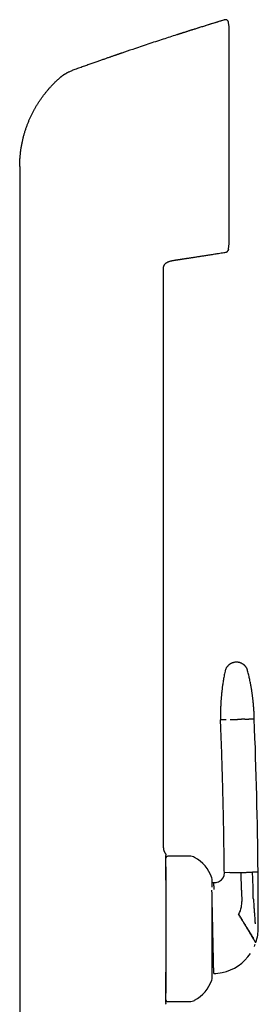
# Model space of a CAD drawing. Header units: millimetres. Extents: x 8 to 858, y 12 to 782.
# Tile 27 of 28: x 627 to 663, y 630 to 782. Entities that reach past the tile are written whole.
import ezdxf

# ---------------------------------------------------------------- set-up
doc = ezdxf.new("R2010")
doc.units = ezdxf.units.MM

msp = doc.modelspace()

# ---------------------------------------------------------------- linework, layer by layer
at = {"color": 7, "linetype": 'Continuous', "lineweight": 30}
for p, q in [((658.02, 781.97), (658.02, 781.97)), ((658.66, 781.55), (658.66, 781.54)), ((658.73, 780.91), (658.66, 781.54)), ((658.73, 747.46), (658.73, 780.91)), ((626.5, 759.37), (626.5, 746.71)), ((626.5, 746.71), (626.5, 627.31)), ((658.64, 746.61), (658.65, 746.71)), ((658.65, 746.71), (658.73, 747.47)), ((658.65, 746.71), (658.73, 747.46)), ((650.5, 744.97), (650.54, 744.98)), ((650.5, 744.97), (650.54, 744.98)), ((650.54, 744.98), (650.73, 745.01)), ((650.73, 745.01), (650.73, 745.01)), ((648.62, 654.41), (648.62, 743.53)), ((652.62, 653.11), (649.32, 653.11)), ((658.85, 650.58), (658, 650.56)), ((660.65, 647.88), (660.59, 650.61)), ((663.19, 650.67), (662.34, 650.65)), ((656.12, 649.04), (656.38, 649.04)), ((656.38, 649.04), (656.53, 649.05)), ((660.65, 647.88), (660.66, 647.63)), ((660.66, 647.63), (660.69, 646.13)), ((663.22, 646.04), (663.22, 646.47)), ((649.32, 630.71), (652.62, 630.71))]:
    msp.add_line(p, q, dxfattribs=at)
for centre, radius, start, end in [((-122.35, 642.96), 785.58, 0.56228, 2.28235), ((649.32, 652.81), 0.3, 90, 180), ((652.62, 651.41), 1.7, 62.0649, 90), ((650.84, 648.06), 5.5, 18.399, 62.0649), ((654.92, 649.41), 1.2, 0, 18.399), ((656.5, 650.54), 1.5, 300.2954, 0.5193), ((-65.9, 644), 729.12, 0.19459, 0.52447), ((656.5, 650.54), 1.5, 271.2402, 300.2954), ((656.69, 646.05), 4, 331.9626, 349.2283), ((656.69, 646.05), 4, 349.2283, 1.2402), ((-65.9, 644), 729.12, 359.95782, 0.16075), ((-65.9, 644), 729.12, 359.84845, 359.95782), ((656.22, 642.04), 7, 341.8437, 0.2579), ((656.22, 642.04), 7, 336.2831, 339.2232), ((656.22, 642.04), 7, 341.2002, 341.8437), ((656.22, 642.04), 7, 281.9152, 326.1358), ((654.92, 634.41), 1.2, 341.601, 0), ((656.22, 642.04), 7, 271.2402, 281.9152), ((650.84, 635.77), 5.5, 297.9351, 341.601), ((649.32, 631.01), 0.3, 180, 270), ((652.62, 632.41), 1.7, 270, 297.9351)]:
    msp.add_arc(centre, radius, start, end, dxfattribs=at)
for points, knots in [([(658.02, 781.97), (657.99, 781.96), (657.83, 781.91), (657.53, 781.82), (657.14, 781.7), (656.76, 781.58), (656.38, 781.47), (656.03, 781.36), (655.7, 781.25), (655.38, 781.15), (655.08, 781.06), (654.78, 780.97), (654.49, 780.87), (654.2, 780.78), (653.91, 780.69), (653.63, 780.6), (653.37, 780.52), (653.11, 780.44), (652.88, 780.37), (652.65, 780.29), (652.44, 780.23), (652.24, 780.16), (652.06, 780.1), (651.88, 780.05), (651.72, 780), (651.58, 779.95), (651.45, 779.91), (651.33, 779.87), (651.23, 779.84), (651.14, 779.81), (651.08, 779.79), (651.02, 779.77), (650.98, 779.76), (650.94, 779.75), (650.91, 779.74), (650.87, 779.73), (650.84, 779.72), (650.8, 779.71), (650.77, 779.69), (650.73, 779.68), (650.7, 779.67), (650.67, 779.67), (650.65, 779.66), (650.64, 779.66)], [0, 0, 0, 0, 0.011011, 0.064418, 0.116244, 0.166489, 0.215153, 0.262236, 0.305182, 0.346722, 0.386858, 0.425588, 0.462914, 0.502913, 0.541162, 0.577661, 0.612411, 0.645411, 0.676662, 0.706162, 0.733914, 0.760372, 0.785016, 0.807847, 0.828865, 0.848069, 0.865165, 0.880511, 0.894108, 0.905956, 0.913768, 0.920582, 0.926881, 0.931551, 0.936267, 0.941111, 0.946157, 0.953312, 0.961079, 0.96956, 0.978836, 0.988967, 1, 1, 1, 1]), ([(658.02, 781.97), (657.23, 781.73), (655.66, 781.25), (653.3, 780.51), (651.63, 779.98), (650.75, 779.69), (650.65, 779.66)], [0, 0, 0, 0, 0.319972, 0.639945, 0.959917, 1, 1, 1, 1]), ([(658.66, 781.55), (658.66, 781.56), (658.66, 781.6), (658.64, 781.65), (658.62, 781.7), (658.6, 781.75), (658.57, 781.79), (658.53, 781.84), (658.49, 781.88), (658.44, 781.91), (658.39, 781.94), (658.34, 781.97), (658.28, 781.98), (658.23, 781.99), (658.17, 782), (658.12, 781.99), (658.07, 781.99), (658.03, 781.98), (658.02, 781.97)], [0, 0, 0, 0, 0.0559503, 0.1142702, 0.1747866, 0.2372637, 0.3014032, 0.3668486, 0.4331945, 0.5, 0.5668055, 0.6331514, 0.6985968, 0.7627363, 0.8252134, 0.8857298, 0.9440497, 1, 1, 1, 1]), ([(658.02, 781.97), (658.02, 781.97), (658.02, 781.97), (658.02, 781.97), (658.02, 781.97), (658.02, 781.97)], [0, 0, 0, 0, 0.298996, 0.668605, 1, 1, 1, 1]), ([(650.65, 779.66), (649.96, 779.43), (648.49, 778.96), (646.24, 778.22), (644.12, 777.5), (642.78, 777.05), (642.23, 776.86)], [0, 0, 0, 0, 0.243427, 0.522096, 0.800765, 1, 1, 1, 1]), ([(642.23, 776.86), (642.21, 776.85), (642.19, 776.85), (642.15, 776.83), (642.12, 776.82), (642.09, 776.81), (642.07, 776.8), (642.05, 776.79), (642.03, 776.78), (642, 776.78), (641.98, 776.77), (641.94, 776.76), (641.9, 776.74), (641.84, 776.72), (641.77, 776.7), (641.68, 776.67), (641.58, 776.63), (641.46, 776.59), (641.32, 776.54), (641.17, 776.49), (641.01, 776.44), (640.84, 776.38), (640.65, 776.31), (640.45, 776.24), (640.25, 776.17), (640.03, 776.1), (639.8, 776.02), (639.56, 775.93), (639.31, 775.84), (639.05, 775.75), (638.78, 775.66), (638.51, 775.56), (638.22, 775.46), (637.93, 775.36), (637.62, 775.25), (637.31, 775.14), (636.98, 775.02), (636.64, 774.9), (636.29, 774.78), (635.94, 774.65), (635.57, 774.52), (635.19, 774.39), (634.86, 774.27), (634.65, 774.19), (634.56, 774.16)], [0, 0, 0, 0, 0.013005, 0.024249, 0.03376, 0.03978, 0.044877, 0.049098, 0.052523, 0.055305, 0.058611, 0.062747, 0.067843, 0.075081, 0.083652, 0.095302, 0.108757, 0.124016, 0.14108, 0.159948, 0.180236, 0.202264, 0.226032, 0.25154, 0.277394, 0.304819, 0.333815, 0.364383, 0.396522, 0.430233, 0.463456, 0.498076, 0.534093, 0.571506, 0.610316, 0.650522, 0.692125, 0.735124, 0.779519, 0.82531, 0.871643, 0.919322, 0.968347, 1, 1, 1, 1]), ([(634.12, 773.97), (634.08, 773.95), (633.98, 773.9), (633.84, 773.82), (633.72, 773.75), (633.6, 773.68), (633.51, 773.63), (633.46, 773.6), (633.43, 773.58), (633.39, 773.56), (633.37, 773.54), (633.34, 773.52), (633.31, 773.51), (633.28, 773.49), (633.25, 773.47), (633.21, 773.44), (633.15, 773.4), (633.09, 773.36), (633.01, 773.3), (632.93, 773.24), (632.85, 773.18), (632.79, 773.13), (632.74, 773.09), (632.7, 773.05), (632.66, 773.02), (632.63, 772.99), (632.54, 772.92), (632.41, 772.8), (632.29, 772.69), (632.23, 772.63)], [0, 0, 0, 0, 0.070539, 0.137165, 0.199782, 0.258232, 0.312471, 0.328654, 0.344426, 0.359787, 0.37474, 0.389284, 0.403422, 0.416223, 0.433674, 0.454724, 0.479374, 0.514173, 0.554313, 0.59982, 0.650727, 0.67956, 0.709893, 0.730674, 0.750266, 0.769874, 0.789498, 0.894789, 1, 1, 1, 1]), ([(634.12, 773.97), (634.2, 774.01), (634.34, 774.08), (634.49, 774.14), (634.56, 774.16)], [0, 0, 0, 0, 0.5004397, 1, 1, 1, 1]), ([(634.56, 774.16), (634.56, 774.16), (634.56, 774.16), (634.56, 774.16), (634.56, 774.16)], [0, 0, 0, 0, 0.455529, 1, 1, 1, 1]), ([(627.72, 765.91), (627.77, 766.05), (627.88, 766.34), (628.06, 766.76), (628.26, 767.17), (628.46, 767.58), (628.67, 767.99), (628.88, 768.38), (629.11, 768.77), (629.35, 769.15), (629.59, 769.53), (629.85, 769.9), (630.12, 770.27), (630.4, 770.63), (630.69, 770.99), (630.98, 771.34), (631.28, 771.67), (631.59, 772), (631.9, 772.32), (632.12, 772.53), (632.23, 772.63)], [0, 0, 0, 0, 0.056001, 0.112001, 0.168001, 0.224, 0.28, 0.335, 0.39, 0.445001, 0.500001, 0.556002, 0.612002, 0.668002, 0.724001, 0.78, 0.834999, 0.889999, 0.945, 1, 1, 1, 1]), ([(626.5, 759.37), (626.51, 759.55), (626.51, 759.91), (626.53, 760.44), (626.57, 760.98), (626.63, 761.51), (626.7, 762.04), (626.78, 762.57), (626.88, 763.08), (626.99, 763.57), (627.11, 764.05), (627.24, 764.52), (627.39, 764.99), (627.54, 765.45), (627.66, 765.76), (627.72, 765.91)], [0, 0, 0, 0, 0.08, 0.16, 0.24, 0.32, 0.4, 0.479999, 0.559998, 0.633331, 0.706665, 0.779999, 0.853333, 0.926666, 1, 1, 1, 1]), ([(658.22, 746.18), (658.25, 746.18), (658.31, 746.19), (658.39, 746.23), (658.46, 746.28), (658.52, 746.34), (658.57, 746.41), (658.61, 746.48), (658.63, 746.55), (658.64, 746.6), (658.64, 746.62)], [0, 0, 0, 0, 0.132564, 0.267022, 0.401143, 0.532718, 0.659763, 0.780677, 0.894313, 1, 1, 1, 1]), ([(658.22, 746.17), (658.25, 746.17), (658.3, 746.18), (658.37, 746.22), (658.44, 746.26), (658.51, 746.32), (658.56, 746.38), (658.6, 746.45), (658.63, 746.53), (658.63, 746.58), (658.64, 746.61)], [0, 0, 0, 0, 0.119158, 0.243186, 0.370688, 0.5, 0.629312, 0.756814, 0.880842, 1, 1, 1, 1]), ([(658.64, 746.61), (658.64, 746.61), (658.64, 746.61), (658.64, 746.62), (658.64, 746.62)], [0, 0, 0, 0, 0.871592, 1, 1, 1, 1]), ([(658.64, 746.62), (658.64, 746.62), (658.64, 746.61), (658.64, 746.61), (658.64, 746.61)], [0, 0, 0, 0, 0.12841, 1, 1, 1, 1]), ([(648.63, 743.79), (648.64, 743.82), (648.64, 743.88), (648.66, 743.98), (648.7, 744.09), (648.75, 744.19), (648.81, 744.28), (648.88, 744.37), (648.96, 744.45), (649.05, 744.52), (649.15, 744.58), (649.26, 744.64), (649.38, 744.7), (649.53, 744.76), (649.67, 744.81), (649.82, 744.85), (649.98, 744.88), (650.16, 744.92), (650.34, 744.95), (650.45, 744.96), (650.5, 744.97)], [0, 0, 0, 0, 0.03168, 0.078902, 0.126151, 0.173337, 0.220574, 0.267944, 0.31529, 0.362453, 0.409606, 0.456843, 0.520372, 0.583964, 0.647536, 0.711057, 0.774478, 0.857419, 0.940369, 1, 1, 1, 1]), ([(648.96, 744.45), (648.99, 744.47), (649.05, 744.52), (649.15, 744.58), (649.26, 744.64), (649.38, 744.7), (649.53, 744.76), (649.67, 744.81), (649.77, 744.83), (649.82, 744.84)], [0, 0, 0, 0, 0.119168, 0.238311, 0.357666, 0.518189, 0.678868, 0.839498, 1, 1, 1, 1]), ([(650.74, 745.01), (650.74, 745.01), (650.76, 745.01), (650.79, 745.01), (650.82, 745.02), (650.85, 745.03), (650.89, 745.03), (650.92, 745.04), (650.96, 745.04), (650.99, 745.05), (651.04, 745.06), (651.1, 745.06), (651.16, 745.07), (651.23, 745.08), (651.32, 745.1), (651.43, 745.11), (651.55, 745.13), (651.69, 745.15), (651.83, 745.17), (651.99, 745.2), (652.16, 745.22), (652.35, 745.25), (652.54, 745.28), (652.75, 745.31), (652.96, 745.34), (653.18, 745.38), (653.41, 745.41), (653.66, 745.45), (653.91, 745.49), (654.17, 745.53), (654.43, 745.57), (654.71, 745.61), (654.99, 745.66), (655.3, 745.7), (655.63, 745.75), (655.98, 745.81), (656.34, 745.87), (656.72, 745.93), (657.12, 745.99), (657.52, 746.06), (657.89, 746.12), (658.13, 746.15), (658.22, 746.17)], [0, 0, 0, 0, 0.009753, 0.018701, 0.026901, 0.034426, 0.041369, 0.047852, 0.052501, 0.057044, 0.063819, 0.070784, 0.078587, 0.087607, 0.099977, 0.114083, 0.129926, 0.147504, 0.166819, 0.187479, 0.209813, 0.233823, 0.259506, 0.285466, 0.312937, 0.341921, 0.372417, 0.404426, 0.437946, 0.470936, 0.505271, 0.54095, 0.577973, 0.61634, 0.660748, 0.70683, 0.754587, 0.804018, 0.855123, 0.907903, 0.962356, 1, 1, 1, 1]), ([(658.22, 746.17), (658.22, 746.17), (658.22, 746.17), (658.22, 746.18), (658.22, 746.18)], [0, 0, 0, 0, 0.462885, 1, 1, 1, 1]), ([(658.22, 746.17), (658.22, 746.17), (658.22, 746.17), (658.22, 746.18), (658.22, 746.18)], [0, 0, 0, 0, 0.735834, 1, 1, 1, 1]), ([(648.62, 743.53), (648.62, 743.56), (648.62, 743.64), (648.63, 743.73), (648.63, 743.78), (648.63, 743.79)], [0, 0, 0, 0, 0.425798, 0.851328, 1, 1, 1, 1]), ([(659.82, 683.01), (659.77, 683.01), (659.67, 683), (659.53, 682.98), (659.4, 682.95), (659.28, 682.92), (659.18, 682.88), (659.09, 682.84), (659.02, 682.81), (658.96, 682.77), (658.9, 682.74), (658.85, 682.71), (658.8, 682.67), (658.74, 682.63), (658.67, 682.57), (658.59, 682.5), (658.51, 682.41), (658.43, 682.32), (658.36, 682.22), (658.3, 682.12), (658.24, 682), (658.18, 681.88), (658.14, 681.75), (658.12, 681.65), (658.11, 681.61)], [0, 0, 0, 0, 0.063141, 0.123131, 0.179493, 0.231827, 0.279811, 0.316296, 0.349479, 0.37928, 0.405641, 0.428603, 0.452625, 0.486239, 0.525044, 0.568966, 0.617881, 0.671599, 0.719848, 0.771053, 0.824974, 0.881326, 0.939787, 1, 1, 1, 1]), ([(661.59, 681.68), (661.58, 681.73), (661.56, 681.82), (661.5, 681.96), (661.44, 682.08), (661.38, 682.18), (661.32, 682.27), (661.26, 682.35), (661.21, 682.41), (661.16, 682.46), (661.12, 682.5), (661.08, 682.54), (661.03, 682.58), (660.97, 682.63), (660.9, 682.69), (660.81, 682.75), (660.71, 682.81), (660.6, 682.86), (660.48, 682.9), (660.37, 682.94), (660.24, 682.97), (660.11, 683), (659.96, 683.01), (659.87, 683.01), (659.82, 683.01)], [0, 0, 0, 0, 0.062538, 0.121969, 0.177821, 0.22969, 0.277244, 0.313384, 0.34622, 0.37566, 0.401632, 0.424309, 0.448567, 0.482412, 0.521414, 0.56553, 0.614665, 0.668663, 0.71721, 0.768787, 0.823159, 0.880046, 0.939117, 1, 1, 1, 1]), ([(658.11, 681.61), (658.08, 681.48), (658.03, 681.23), (657.96, 680.85), (657.89, 680.49), (657.83, 680.14), (657.78, 679.8), (657.73, 679.49), (657.69, 679.19), (657.66, 678.91), (657.62, 678.64), (657.6, 678.38), (657.57, 678.14), (657.55, 677.91), (657.53, 677.69), (657.51, 677.48), (657.5, 677.29), (657.48, 677.1), (657.47, 676.93), (657.46, 676.78), (657.45, 676.63), (657.45, 676.5), (657.44, 676.39), (657.44, 676.29), (657.43, 676.19), (657.43, 676.09), (657.43, 676), (657.42, 675.9), (657.42, 675.74), (657.41, 675.52), (657.41, 675.27), (657.41, 675.04), (657.41, 674.84), (657.41, 674.67), (657.41, 674.52), (657.41, 674.42), (657.41, 674.36), (657.41, 674.32), (657.41, 674.27), (657.41, 674.2), (657.41, 674.16), (657.41, 674.13)], [0, 0, 0, 0, 0.052513, 0.103205, 0.15207, 0.199105, 0.244305, 0.287666, 0.326863, 0.364421, 0.400338, 0.434613, 0.467245, 0.498232, 0.527575, 0.555274, 0.581326, 0.605734, 0.628104, 0.648887, 0.668084, 0.685694, 0.700581, 0.714109, 0.726741, 0.739471, 0.752334, 0.76533, 0.778458, 0.815241, 0.853022, 0.878869, 0.905372, 0.932526, 0.949775, 0.965502, 0.970131, 0.975252, 0.98193, 0.990179, 1, 1, 1, 1]), ([(662.61, 674.25), (662.61, 674.27), (662.61, 674.32), (662.61, 674.38), (662.6, 674.44), (662.6, 674.49), (662.6, 674.55), (662.6, 674.63), (662.59, 674.73), (662.59, 674.86), (662.58, 675.02), (662.58, 675.17), (662.57, 675.32), (662.56, 675.47), (662.55, 675.67), (662.53, 675.9), (662.51, 676.13), (662.5, 676.29), (662.49, 676.39), (662.48, 676.5), (662.47, 676.62), (662.46, 676.76), (662.44, 676.91), (662.43, 677.08), (662.41, 677.27), (662.38, 677.46), (662.36, 677.67), (662.33, 677.88), (662.3, 678.11), (662.26, 678.34), (662.23, 678.59), (662.19, 678.85), (662.14, 679.12), (662.09, 679.41), (662.04, 679.7), (661.98, 680.01), (661.91, 680.32), (661.84, 680.65), (661.77, 680.99), (661.68, 681.33), (661.62, 681.56), (661.59, 681.68)], [0, 0, 0, 0, 0.009781, 0.018102, 0.02531, 0.032183, 0.03875, 0.050758, 0.061729, 0.0817, 0.102699, 0.122318, 0.142718, 0.163025, 0.182877, 0.221215, 0.257729, 0.271574, 0.285137, 0.299334, 0.315133, 0.333995, 0.354727, 0.377329, 0.401801, 0.428145, 0.456359, 0.484673, 0.514651, 0.546291, 0.579592, 0.614553, 0.651174, 0.689452, 0.729387, 0.770975, 0.814214, 0.858285, 0.903943, 0.951182, 1, 1, 1, 1]), ([(658.27, 674.15), (658.22, 674.15), (658.11, 674.15), (657.98, 674.15), (657.85, 674.14), (657.75, 674.14), (657.65, 674.14), (657.58, 674.14), (657.52, 674.14), (657.47, 674.14), (657.44, 674.13), (657.42, 674.13), (657.42, 674.13), (657.41, 674.13)], [0, 0, 0, 0, 0.0933491, 0.1867404, 0.2801582, 0.3735866, 0.4670101, 0.5604131, 0.6484462, 0.7364343, 0.8243645, 0.912224, 1, 1, 1, 1]), ([(658, 650.56), (657.98, 651.66), (657.96, 653.86), (657.91, 657.16), (657.84, 660.46), (657.76, 663.82), (657.66, 667.22), (657.55, 670.68), (657.46, 672.98), (657.41, 674.13)], [0, 0, 0, 0, 0.139996, 0.279997, 0.419999, 0.560002, 0.706671, 0.853338, 1, 1, 1, 1]), ([(658.9, 674.17), (658.94, 674.17), (659.02, 674.17), (659.15, 674.17), (659.29, 674.17), (659.44, 674.18), (659.58, 674.18), (659.73, 674.18), (659.87, 674.19), (659.96, 674.19), (660.01, 674.19)], [0, 0, 0, 0, 0.128371, 0.256828, 0.38483, 0.511835, 0.637322, 0.7608, 0.881824, 1, 1, 1, 1]), ([(661.13, 674.21), (661.09, 674.21), (661, 674.21), (660.87, 674.21), (660.73, 674.21), (660.59, 674.2), (660.44, 674.2), (660.3, 674.2), (660.15, 674.19), (660.06, 674.19), (660.01, 674.19)], [0, 0, 0, 0, 0.128371, 0.256828, 0.38483, 0.511835, 0.637322, 0.7608, 0.881824, 1, 1, 1, 1]), ([(661.13, 674.21), (661.17, 674.22), (661.25, 674.22), (661.35, 674.22), (661.45, 674.22), (661.54, 674.22), (661.61, 674.22), (661.67, 674.23), (661.72, 674.23), (661.74, 674.23), (661.76, 674.23)], [0, 0, 0, 0, 0.131904, 0.262655, 0.391776, 0.518841, 0.643479, 0.765379, 0.884286, 1, 1, 1, 1]), ([(662.61, 674.25), (662.61, 674.25), (662.6, 674.25), (662.58, 674.25), (662.54, 674.25), (662.49, 674.24), (662.43, 674.24), (662.34, 674.24), (662.25, 674.24), (662.15, 674.24), (662.03, 674.23), (661.9, 674.23), (661.8, 674.23), (661.76, 674.23)], [0, 0, 0, 0, 0.0930984, 0.1862898, 0.279559, 0.3728907, 0.4662695, 0.5596799, 0.6477678, 0.7358569, 0.8239341, 0.9119862, 1, 1, 1, 1]), ([(648.62, 654.41), (648.62, 654.38), (648.62, 654.32), (648.63, 654.23), (648.64, 654.14), (648.66, 654.04), (648.7, 653.94), (648.74, 653.83), (648.79, 653.73), (648.85, 653.63), (648.9, 653.56), (648.92, 653.53)], [0, 0, 0, 0, 0.088611, 0.181326, 0.280821, 0.388384, 0.503959, 0.624051, 0.748566, 0.874844, 1, 1, 1, 1]), ([(648.92, 653.53), (648.94, 653.51), (648.97, 653.46), (649, 653.39), (649.02, 653.31), (649.02, 653.25), (649.02, 653.23)], [0, 0, 0, 0, 0.2483392, 0.4999979, 0.7516577, 1, 1, 1, 1]), ([(649.02, 652.24), (649.02, 652.26), (649.02, 652.28), (649.02, 652.32), (649.02, 652.36), (649.02, 652.39), (649.02, 652.42), (649.02, 652.45), (649.02, 652.48), (649.02, 652.51), (649.02, 652.53), (649.02, 652.55), (649.02, 652.56), (649.02, 652.57), (649.02, 652.57), (649.02, 652.57), (649.02, 652.58), (649.02, 652.58), (649.02, 652.58), (649.02, 652.6), (649.02, 652.63), (649.02, 652.68), (649.02, 652.74), (649.02, 652.79), (649.02, 652.83), (649.02, 652.88), (649.02, 652.92), (649.02, 652.97), (649.02, 653.02), (649.02, 653.07), (649.02, 653.11), (649.02, 653.14), (649.02, 653.17), (649.02, 653.2), (649.02, 653.22), (649.02, 653.23), (649.02, 653.23)], [0, 0, 0, 0, 0.027409, 0.058614, 0.093613, 0.111429, 0.131907, 0.155824, 0.177149, 0.195883, 0.211029, 0.223917, 0.234547, 0.237619, 0.240434, 0.242994, 0.245297, 0.247344, 0.249136, 0.253221, 0.288518, 0.322386, 0.36593, 0.406861, 0.445184, 0.480902, 0.519478, 0.562833, 0.613247, 0.661926, 0.708899, 0.755259, 0.806638, 0.872512, 0.936918, 1, 1, 1, 1]), ([(649.02, 649.43), (649.02, 649.5), (649.02, 649.67), (649.02, 649.91), (649.02, 650.16), (649.02, 650.4), (649.02, 650.63), (649.02, 650.85), (649.02, 651.07), (649.02, 651.27), (649.02, 651.46), (649.02, 651.64), (649.02, 651.81), (649.02, 651.97), (649.02, 652.11), (649.02, 652.2), (649.02, 652.24)], [0, 0, 0, 0, 0.060656, 0.132167, 0.203612, 0.275075, 0.346639, 0.419707, 0.492627, 0.565488, 0.638378, 0.711685, 0.783837, 0.855882, 0.927908, 1, 1, 1, 1]), ([(649.02, 651.49), (649.02, 651.44), (649.02, 651.33), (649.02, 651.14), (649.02, 650.95), (649.02, 650.8), (649.02, 650.69), (649.02, 650.57), (649.02, 650.45), (649.02, 650.3), (649.02, 650.12), (649.02, 649.89), (649.02, 649.66), (649.02, 649.45), (649.02, 649.24), (649.02, 649.04), (649.02, 648.85), (649.02, 648.62), (649.02, 648.37), (649.02, 648.09), (649.02, 647.79), (649.02, 647.49), (649.02, 647.21), (649.02, 646.94), (649.02, 646.69), (649.02, 646.44), (649.02, 646.19), (649.02, 645.93), (649.02, 645.67), (649.02, 645.4), (649.02, 645.14), (649.02, 644.9), (649.02, 644.68), (649.02, 644.45), (649.02, 644.22), (649.02, 644), (649.02, 643.77), (649.02, 643.54), (649.02, 643.28), (649.02, 643), (649.02, 642.68), (649.02, 642.37), (649.02, 642.05), (649.02, 641.74), (649.02, 641.42), (649.02, 641.09), (649.02, 640.74), (649.02, 640.36), (649.02, 639.99), (649.02, 639.63), (649.02, 639.26), (649.02, 638.92), (649.02, 638.59), (649.02, 638.29), (649.02, 637.99), (649.02, 637.69), (649.02, 637.39), (649.02, 637.1), (649.02, 636.79), (649.02, 636.46), (649.02, 636.1), (649.02, 635.82), (649.02, 635.6), (649.02, 635.45), (649.02, 635.29), (649.02, 635.14), (649.02, 634.95), (649.02, 634.73), (649.02, 634.49), (649.02, 634.25), (649.02, 634.03), (649.02, 633.84), (649.02, 633.67), (649.02, 633.5), (649.02, 633.32), (649.02, 633.13), (649.02, 632.93), (649.02, 632.73), (649.02, 632.55), (649.02, 632.39), (649.02, 632.24), (649.02, 632.12), (649.02, 632.04), (649.02, 632)], [0, 0, 0, 0, 0.011972, 0.028987, 0.045988, 0.054006, 0.062028, 0.070058, 0.078098, 0.086151, 0.099902, 0.113628, 0.127341, 0.141054, 0.151836, 0.162632, 0.173449, 0.183658, 0.198194, 0.212716, 0.227238, 0.241776, 0.256344, 0.267925, 0.279488, 0.291041, 0.302591, 0.314146, 0.325714, 0.337302, 0.349487, 0.359122, 0.368747, 0.378367, 0.387986, 0.397608, 0.407238, 0.416881, 0.42654, 0.439595, 0.452624, 0.465639, 0.478651, 0.491669, 0.504706, 0.517772, 0.533325, 0.548844, 0.564347, 0.579853, 0.59538, 0.610945, 0.62428, 0.637587, 0.650878, 0.664166, 0.677461, 0.690775, 0.70412, 0.721173, 0.738188, 0.755189, 0.763206, 0.771229, 0.779259, 0.787299, 0.795352, 0.809103, 0.822829, 0.836542, 0.850254, 0.861037, 0.871833, 0.882649, 0.892859, 0.907395, 0.921917, 0.936439, 0.950977, 0.965545, 0.977126, 0.988689, 1, 1, 1, 1]), ([(656.12, 648.35), (656.12, 648.38), (656.12, 648.44), (656.12, 648.55), (656.12, 648.68), (656.12, 648.81), (656.12, 648.93), (656.12, 649.03), (656.12, 649.12), (656.12, 649.19), (656.12, 649.25), (656.12, 649.3), (656.12, 649.34), (656.12, 649.37), (656.12, 649.39), (656.12, 649.41), (656.12, 649.41), (656.12, 649.41), (656.12, 649.41)], [0, 0, 0, 0, 0.031974, 0.094727, 0.17153, 0.248158, 0.324741, 0.401412, 0.478301, 0.54232, 0.606203, 0.670025, 0.733862, 0.797789, 0.861883, 0.915619, 0.969253, 1, 1, 1, 1]), ([(658.85, 650.58), (658.86, 650.58), (658.88, 650.58), (658.93, 650.58), (658.99, 650.58), (659.07, 650.58), (659.15, 650.58), (659.25, 650.59), (659.36, 650.59), (659.44, 650.59), (659.48, 650.59)], [0, 0, 0, 0, 0.115714, 0.234621, 0.356521, 0.481159, 0.608224, 0.737345, 0.868096, 1, 1, 1, 1]), ([(659.48, 650.59), (659.52, 650.59), (659.6, 650.59), (659.74, 650.6), (659.88, 650.6), (660.02, 650.6), (660.16, 650.61), (660.31, 650.61), (660.45, 650.61), (660.55, 650.61), (660.59, 650.61)], [0, 0, 0, 0, 0.128371, 0.256828, 0.38483, 0.511835, 0.637322, 0.7608, 0.881824, 1, 1, 1, 1]), ([(660.59, 650.61), (660.64, 650.62), (660.74, 650.62), (660.88, 650.62), (661.03, 650.62), (661.17, 650.63), (661.31, 650.63), (661.45, 650.63), (661.59, 650.64), (661.67, 650.64), (661.71, 650.64)], [0, 0, 0, 0, 0.118176, 0.2392, 0.362678, 0.488165, 0.61517, 0.743172, 0.871629, 1, 1, 1, 1]), ([(661.71, 650.64), (661.75, 650.64), (661.83, 650.64), (661.94, 650.64), (662.04, 650.65), (662.12, 650.65), (662.19, 650.65), (662.26, 650.65), (662.3, 650.65), (662.33, 650.65), (662.34, 650.65)], [0, 0, 0, 0, 0.131904, 0.262655, 0.391776, 0.518841, 0.643479, 0.765379, 0.884286, 1, 1, 1, 1]), ([(662.44, 646.9), (662.44, 647.13), (662.44, 647.6), (662.43, 648.3), (662.41, 649.04), (662.38, 649.83), (662.35, 650.38), (662.34, 650.65)], [0, 0, 0, 0, 0.185902, 0.372946, 0.560808, 0.781112, 1, 1, 1, 1]), ([(656.22, 642.04), (656.22, 642.12), (656.22, 642.28), (656.21, 642.52), (656.21, 642.76), (656.2, 642.96), (656.2, 643.12), (656.2, 643.25), (656.19, 643.37), (656.19, 643.5), (656.19, 643.62), (656.18, 643.79), (656.18, 644), (656.17, 644.24), (656.17, 644.49), (656.16, 644.7), (656.16, 644.88), (656.16, 645.02), (656.15, 645.17), (656.15, 645.32), (656.15, 645.49), (656.14, 645.7), (656.14, 645.93), (656.13, 646.15), (656.13, 646.37), (656.12, 646.58), (656.12, 646.79), (656.12, 646.99), (656.11, 647.18), (656.11, 647.36), (656.1, 647.53), (656.1, 647.7), (656.1, 647.81), (656.1, 647.86), (656.1, 647.86)], [0, 0, 0, 0, 0.032567, 0.065063, 0.09755, 0.130092, 0.147183, 0.164315, 0.181499, 0.198741, 0.216052, 0.233441, 0.269152, 0.304963, 0.340946, 0.377172, 0.4001, 0.423169, 0.446395, 0.469796, 0.493386, 0.533364, 0.573579, 0.614104, 0.655011, 0.696366, 0.738237, 0.780689, 0.823521, 0.866595, 0.909969, 0.953701, 0.997848, 1, 1, 1, 1]), ([(656.44, 647.97), (656.43, 648.02), (656.43, 648.12), (656.42, 648.27), (656.41, 648.4), (656.41, 648.52), (656.4, 648.62), (656.39, 648.72), (656.39, 648.81), (656.38, 648.88), (656.38, 648.94), (656.38, 648.99), (656.38, 649.02), (656.38, 649.04), (656.38, 649.04), (656.38, 649.04)], [0, 0, 0, 0, 0.082077, 0.164186, 0.24619, 0.32795, 0.409396, 0.490504, 0.571138, 0.644524, 0.717279, 0.789221, 0.860325, 0.930586, 1, 1, 1, 1]), ([(656.12, 634.41), (656.12, 634.41), (656.12, 634.41), (656.12, 634.42), (656.12, 634.43), (656.12, 634.45), (656.12, 634.47), (656.12, 634.51), (656.12, 634.55), (656.12, 634.6), (656.12, 634.65), (656.12, 634.71), (656.12, 634.78), (656.12, 634.86), (656.12, 634.96), (656.12, 635.08), (656.12, 635.21), (656.12, 635.34), (656.12, 635.46), (656.12, 635.57), (656.12, 635.69), (656.12, 635.82), (656.12, 635.95), (656.12, 636.09), (656.12, 636.23), (656.12, 636.37), (656.12, 636.52), (656.12, 636.67), (656.12, 636.82), (656.12, 636.98), (656.12, 637.16), (656.12, 637.34), (656.12, 637.55), (656.12, 637.75), (656.12, 637.97), (656.12, 638.18), (656.12, 638.42), (656.12, 638.68), (656.12, 638.96), (656.12, 639.25), (656.12, 639.54), (656.12, 639.82), (656.12, 640.09), (656.12, 640.34), (656.12, 640.59), (656.12, 640.85), (656.12, 641.1), (656.12, 641.35), (656.12, 641.58), (656.12, 641.79), (656.12, 642.01), (656.12, 642.23), (656.12, 642.44), (656.12, 642.66), (656.12, 642.88), (656.12, 643.1), (656.12, 643.33), (656.12, 643.56), (656.12, 643.79), (656.12, 644.01), (656.12, 644.23), (656.12, 644.47), (656.12, 644.73), (656.12, 645), (656.12, 645.28), (656.12, 645.52), (656.12, 645.73), (656.12, 645.92), (656.12, 646.11), (656.12, 646.29), (656.12, 646.45), (656.12, 646.55), (656.12, 646.59)], [0, 0, 0, 0, 0.005705, 0.018543, 0.031389, 0.044253, 0.057147, 0.070989, 0.084806, 0.098611, 0.112418, 0.126239, 0.140089, 0.15335, 0.171273, 0.189181, 0.207102, 0.225067, 0.238122, 0.251156, 0.26418, 0.277206, 0.290246, 0.303309, 0.316965, 0.329636, 0.342293, 0.354947, 0.367607, 0.380285, 0.392991, 0.408013, 0.423004, 0.437982, 0.452963, 0.467965, 0.483004, 0.501411, 0.519776, 0.538131, 0.556506, 0.574933, 0.590276, 0.605587, 0.620883, 0.636182, 0.651503, 0.666864, 0.679742, 0.692597, 0.705437, 0.718275, 0.731121, 0.743985, 0.756879, 0.770721, 0.784538, 0.798343, 0.812149, 0.825971, 0.83982, 0.853082, 0.871005, 0.888912, 0.906834, 0.924799, 0.937854, 0.950887, 0.963912, 0.976938, 0.989977, 1, 1, 1, 1]), ([(662.47, 646.51), (662.47, 646.53), (662.46, 646.58), (662.46, 646.66), (662.45, 646.72), (662.45, 646.77), (662.44, 646.81), (662.44, 646.85), (662.44, 646.88), (662.44, 646.9)], [0, 0, 0, 0, 0.186099, 0.372019, 0.56026, 0.673374, 0.784437, 0.892244, 1, 1, 1, 1]), ([(662.47, 646.51), (662.49, 646.29), (662.52, 645.84), (662.56, 645.21), (662.6, 644.62), (662.63, 644.26), (662.64, 644.08)], [0, 0, 0, 0, 0.27496, 0.553582, 0.775368, 1, 1, 1, 1]), ([(662.51, 640.34), (662.49, 640.36), (662.46, 640.42), (662.41, 640.51), (662.35, 640.6), (662.29, 640.7), (662.22, 640.81), (662.16, 640.92), (662.09, 641.03), (662.01, 641.15), (661.94, 641.28), (661.86, 641.41), (661.78, 641.54), (661.7, 641.68), (661.61, 641.81), (661.52, 641.96), (661.44, 642.1), (661.35, 642.25), (661.26, 642.4), (661.16, 642.55), (661.07, 642.7), (660.98, 642.85), (660.89, 643.01), (660.79, 643.16), (660.7, 643.31), (660.6, 643.48), (660.5, 643.64), (660.4, 643.81), (660.3, 643.97), (660.24, 644.08), (660.2, 644.13)], [0, 0, 0, 0, 0.0458181, 0.0911949, 0.1360562, 0.1803311, 0.2239522, 0.2660972, 0.3074964, 0.3481003, 0.3878659, 0.4275405, 0.4662721, 0.5040368, 0.5408191, 0.5766115, 0.6114152, 0.6452394, 0.6781018, 0.7100276, 0.7410495, 0.7712069, 0.800545, 0.8291142, 0.8569688, 0.886851, 0.9160167, 0.944545, 0.9725143, 1, 1, 1, 1]), ([(662.53, 640.42), (662.51, 640.45), (662.47, 640.52), (662.4, 640.63), (662.32, 640.75), (662.25, 640.87), (662.18, 640.99), (662.11, 641.1), (662.04, 641.21), (661.96, 641.34), (661.89, 641.46), (661.81, 641.59), (661.72, 641.73), (661.64, 641.87), (661.55, 642.01), (661.46, 642.15), (661.37, 642.3), (661.28, 642.44), (661.19, 642.59), (661.1, 642.74), (661.01, 642.89), (660.91, 643.04), (660.82, 643.2), (660.72, 643.35), (660.63, 643.51), (660.52, 643.68), (660.42, 643.84), (660.32, 644.01), (660.26, 644.11), (660.22, 644.17)], [0, 0, 0, 0, 0.056343, 0.112117, 0.167174, 0.221368, 0.263255, 0.304465, 0.34494, 0.384628, 0.424269, 0.463009, 0.500816, 0.537664, 0.573538, 0.608432, 0.642347, 0.675295, 0.707299, 0.738388, 0.768638, 0.798126, 0.826895, 0.854993, 0.885187, 0.914707, 0.943629, 0.972034, 1, 1, 1, 1]), ([(662.64, 644.08), (662.65, 643.95), (662.67, 643.69), (662.7, 643.23), (662.72, 642.89), (662.73, 642.68)], [0, 0, 0, 0, 0.275254, 0.554259, 1, 1, 1, 1]), ([(656.35, 635.93), (656.35, 635.98), (656.35, 636.07), (656.35, 636.22), (656.34, 636.37), (656.34, 636.54), (656.34, 636.71), (656.33, 636.9), (656.33, 637.08), (656.33, 637.28), (656.32, 637.48), (656.32, 637.69), (656.31, 637.88), (656.31, 638.04), (656.31, 638.18), (656.3, 638.32), (656.3, 638.47), (656.3, 638.64), (656.29, 638.84), (656.29, 639.07), (656.28, 639.31), (656.28, 639.51), (656.27, 639.68), (656.27, 639.81), (656.27, 639.94), (656.27, 640.07), (656.26, 640.2), (656.26, 640.38), (656.25, 640.61), (656.25, 640.89), (656.24, 641.18), (656.23, 641.46), (656.23, 641.75), (656.22, 641.94), (656.22, 642.04)], [0, 0, 0, 0, 0.041485, 0.082495, 0.12308, 0.16329, 0.203177, 0.242792, 0.282192, 0.320418, 0.358141, 0.395416, 0.432302, 0.455314, 0.478211, 0.501007, 0.523719, 0.546361, 0.580753, 0.614734, 0.648366, 0.681711, 0.699085, 0.716408, 0.733689, 0.750936, 0.768161, 0.785372, 0.821586, 0.857493, 0.893189, 0.928773, 0.964344, 1, 1, 1, 1]), ([(662.85, 639.78), (662.85, 639.78), (662.85, 639.78), (662.84, 639.8), (662.83, 639.82), (662.81, 639.85), (662.78, 639.89), (662.75, 639.94), (662.71, 640), (662.67, 640.07), (662.62, 640.15), (662.57, 640.24), (662.53, 640.3), (662.51, 640.34)], [0, 0, 0, 0, 0.08944, 0.180325, 0.272468, 0.365658, 0.459671, 0.554264, 0.643752, 0.733303, 0.822684, 0.911662, 1, 1, 1, 1]), ([(656.37, 635.04), (656.37, 635.04), (656.37, 635.04), (656.37, 635.07), (656.37, 635.09), (656.37, 635.12), (656.37, 635.14), (656.37, 635.16), (656.37, 635.18), (656.37, 635.2), (656.37, 635.22), (656.37, 635.27), (656.37, 635.33), (656.37, 635.42), (656.36, 635.53), (656.36, 635.65), (656.36, 635.78), (656.36, 635.88), (656.35, 635.93)], [0, 0, 0, 0, 0.091785, 0.183176, 0.27429, 0.304931, 0.335559, 0.366179, 0.396794, 0.42741, 0.45803, 0.488661, 0.575403, 0.661389, 0.746729, 0.831535, 0.91592, 1, 1, 1, 1]), ([(649.02, 631.58), (649.02, 631.63), (649.02, 631.72), (649.02, 631.86), (649.02, 632.02), (649.02, 632.19), (649.02, 632.38), (649.02, 632.57), (649.02, 632.77), (649.02, 632.98), (649.02, 633.2), (649.02, 633.43), (649.02, 633.68), (649.02, 633.93), (649.02, 634.19), (649.02, 634.46), (649.02, 634.74), (649.02, 635), (649.02, 635.18), (649.02, 635.26)], [0, 0, 0, 0, 0.0603, 0.120527, 0.180757, 0.241063, 0.30124, 0.360058, 0.418824, 0.477605, 0.536472, 0.596361, 0.65613, 0.715852, 0.7756, 0.835585, 0.894525, 0.953363, 1, 1, 1, 1]), ([(649.02, 630.6), (649.02, 630.6), (649.02, 630.6), (649.02, 630.62), (649.02, 630.65), (649.02, 630.69), (649.02, 630.73), (649.02, 630.77), (649.02, 630.8), (649.02, 630.83), (649.02, 630.87), (649.02, 630.91), (649.02, 630.95), (649.02, 630.99), (649.02, 631.04), (649.02, 631.1), (649.02, 631.15), (649.02, 631.18), (649.02, 631.19), (649.02, 631.2), (649.02, 631.22), (649.02, 631.23), (649.02, 631.24), (649.02, 631.25), (649.02, 631.26), (649.02, 631.28), (649.02, 631.3), (649.02, 631.32), (649.02, 631.34), (649.02, 631.37), (649.02, 631.4), (649.02, 631.43), (649.02, 631.45), (649.02, 631.48), (649.02, 631.52), (649.02, 631.55), (649.02, 631.57), (649.02, 631.58)], [0, 0, 0, 0, 0.060245, 0.121927, 0.185181, 0.250003, 0.308257, 0.342165, 0.376958, 0.412646, 0.44924, 0.486746, 0.518694, 0.549642, 0.592881, 0.639298, 0.688897, 0.698607, 0.70843, 0.718366, 0.728416, 0.738579, 0.748839, 0.75312, 0.76269, 0.774488, 0.788513, 0.804316, 0.822231, 0.84226, 0.864402, 0.885418, 0.90372, 0.921092, 0.950522, 0.976825, 1, 1, 1, 1]), ([(649.02, 630.6), (649.02, 630.57), (649.02, 630.52), (649, 630.44), (648.97, 630.36), (648.94, 630.32), (648.92, 630.3)], [0, 0, 0, 0, 0.248342, 0.500003, 0.751662, 1, 1, 1, 1])]:
    msp.add_open_spline(points, degree=3, knots=knots, dxfattribs=at)

doc.saveas('drawing.dxf')
